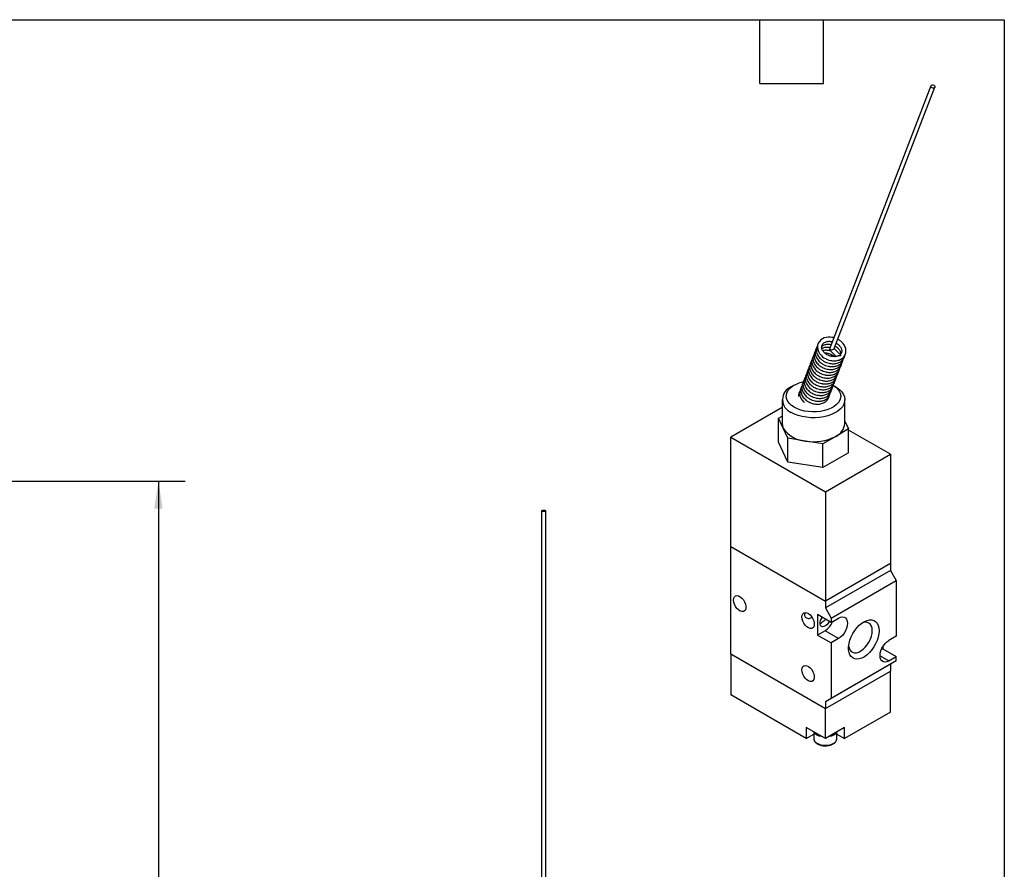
# Model space of a CAD drawing. Header units: millimetres. Extents: x 13 to 546, y 13 to 419.
# Tile 5 of 5: x 311 to 546, y 216 to 419. Entities that reach past the tile are written whole.
import ezdxf

# ---------------------------------------------------------------- set-up
doc = ezdxf.new("R2010")
doc.units = ezdxf.units.MM
doc.header["$LTSCALE"] = 2
doc.layers.add('DIMENSIONS', color=140, linetype='Continuous', lineweight=25)
doc.layers.add('TEXT', color=140, linetype='Continuous', lineweight=25)
doc.styles.add('SLDTEXTSTYLE0', font='TXT', dxfattribs={"width": 0.7})
doc.dimstyles.new('SLDDIMSTYLE1', dxfattribs={"dimtxt": 4.316016, "dimasz": 6.604, "dimexe": 0, "dimexo": 0.0625, "dimgap": 1.079004, "dimtad": 0, "dimtih": 1, "dimtoh": 1, "dimrnd": 1e-09, "dimzin": 12, "dimdsep": 46, "dimtxsty": 'SLDTEXTSTYLE0', "dimsah": 1, "dimcen": 0.09, "dimadec": 0, "dimazin": 3, "dimtfac": 1, "dimtofl": 0, "dimtmove": 0, "dimatfit": 3, "dimfxl": 0, "dimfrac": 2, "dimtolj": 1, "dimtzin": 12, "dimarcsym": 0})

# ---------------------------------------------------------------- blocks, each defined once
blk = doc.blocks.new('_D_1')
at = {"layer": 'DIMENSIONS'}
for p, q in [((237.62, 308.73), (276.5, 308.73)), ((279.55, 308.73), (350.26, 308.73)), ((343.91, 308.73), (343.91, 184.83)), ((337.5, 177.01), (336.05, 177.01)), ((336.05, 177.01), (336.05, 170.15)), ((350.32, 177.01), (351.77, 177.01)), ((351.77, 177.01), (351.77, 170.15)), ((336.05, 170.15), (337.5, 170.15)), ((351.77, 170.15), (350.32, 170.15)), ((343.91, 100.23), (343.91, 169.18)), ((252.62, 100.23), (350.26, 100.23))]:
    blk.add_line(p, q, dxfattribs=at)
for points in [[(343.91, 308.73), (342.89, 302.13), (344.92, 302.13)], [(343.91, 100.23), (344.92, 106.83), (342.89, 106.83)]]:
    blk.add_solid(points, dxfattribs=at)
at = {"layer": 'DIMENSIONS', "char_height": 4.233, "attachment_point": 1, "style": 'SLDTEXTSTYLE0'}
for s, insert in [('208.5', (335.7, 183.43)), ('8.21', (337.5, 175.61))]:
    blk.add_mtext(s, dxfattribs=dict(at, insert=insert))

msp = doc.modelspace()

# ---------------------------------------------------------------- linework, layer by layer
for p, q in [((528.561586, 403.291493), (504.37711, 340.523156)), ((505.414036, 340.433009), (529.494718, 402.931959)), ((504.49055, 339.989409), (505.923737, 338.559681)), ((506.913697, 338.984617), (505.427298, 340.46743)), ((495.893529, 331.697984), (495.186308, 331.289581)), ((505.794633, 331.289581), (505.214025, 331.624868)), ((492.99047, 328.228548), (492.99047, 322.512762)), ((507.99047, 322.512762), (507.99047, 328.228548)), ((492.99047, 326.346257), (480.691481, 319.246201)), ((492.125307, 323.806717), (492.99047, 324.306165)), ((492.125307, 318.090932), (492.125307, 323.806717)), ((493.246027, 321.392164), (492.125307, 323.806717)), ((507.99047, 323.082773), (508.855633, 321.218807)), ((494.366746, 318.977612), (493.246027, 321.392164)), ((508.855633, 321.218807), (505.793771, 319.451232)), ((508.855633, 315.503022), (508.855633, 321.218807)), ((518.875247, 315.16416), (508.855633, 320.94836)), ((480.691481, 293.116895), (480.691481, 319.246201)), ((480.691481, 319.246201), (503.318897, 306.183671)), ((494.366746, 313.261826), (492.125307, 318.090932)), ((494.366746, 313.261826), (494.366746, 318.977612)), ((498.549328, 318.330634), (494.366746, 318.977612)), ((502.731909, 317.683657), (498.549328, 318.330634)), ((505.793771, 319.451232), (502.731909, 317.683657)), ((502.731909, 311.967871), (502.731909, 317.683657)), ((508.855633, 315.503022), (502.731909, 311.967871)), ((502.731909, 311.967871), (494.366746, 313.261826)), ((503.318897, 306.183671), (518.875247, 315.16416)), ((518.875247, 315.16416), (518.875247, 289.034855)), ((503.318897, 306.183671), (503.318897, 280.054365)), ((435.489412, 301.613179), (435.489412, 207.643917)), ((436.489412, 207.643917), (436.489412, 301.613179)), ((480.691481, 267.395859), (480.691481, 293.116895)), ((480.691481, 293.116895), (503.318897, 280.054365)), ((518.875247, 289.034855), (503.318897, 280.054365)), ((518.875247, 287.401773), (503.318897, 278.421284)), ((518.875247, 289.034855), (518.875247, 287.401773)), ((518.875247, 287.401773), (520.28946, 284.952283)), ((504.733111, 275.971794), (520.28946, 284.952283)), ((520.28946, 284.952283), (520.28946, 271.683495)), ((503.318897, 280.054365), (503.318897, 278.421284)), ((503.318897, 278.421284), (504.733111, 275.971794)), ((504.733111, 274.951118), (501.48042, 276.828857)), ((501.48042, 276.828857), (501.48042, 271.929612)), ((504.733111, 275.971794), (504.733111, 274.951118)), ((504.733111, 274.951118), (506.500878, 275.971628)), ((503.248187, 272.950122), (501.48042, 271.929612)), ((501.48042, 271.929612), (504.733111, 270.051873)), ((506.500878, 271.072383), (503.248187, 272.950122)), ((506.500878, 271.072383), (504.733111, 270.051873)), ((520.28946, 271.683495), (518.521693, 270.662985)), ((504.733111, 270.051873), (504.733111, 256.783085)), ((517.036769, 268.661989), (516.726924, 268.483119)), ((517.036769, 269.105514), (517.036769, 268.661989)), ((517.036769, 268.661989), (520.28946, 266.78425)), ((480.691481, 267.395859), (503.318897, 254.33333)), ((480.691481, 267.395859), (480.691481, 257.59737)), ((516.400373, 266.988352), (518.521693, 265.76374)), ((518.521693, 265.76374), (520.28946, 266.78425)), ((520.28946, 265.763574), (520.28946, 266.78425)), ((518.875247, 264.946901), (503.318897, 255.966411)), ((520.28946, 265.763574), (504.733111, 256.783085)), ((520.28946, 265.763574), (518.875247, 264.946901)), ((518.875247, 264.946901), (518.875247, 263.313819)), ((503.318897, 254.33333), (518.875247, 263.313819)), ((518.875247, 253.515329), (518.875247, 263.313819)), ((498.722703, 247.188166), (480.691481, 257.59737)), ((504.733111, 256.783085), (503.318897, 255.966411)), ((503.318897, 255.966411), (503.318897, 254.33333)), ((503.318897, 247.147771), (503.318897, 254.33333)), ((518.875247, 253.515329), (507.915092, 247.188166)), ((498.722703, 249.801097), (498.722703, 247.188166)), ((503.318897, 247.147771), (498.722703, 249.801097)), ((507.915092, 249.801097), (503.318897, 247.147771)), ((507.915092, 247.188166), (507.915092, 249.801097)), ((498.722703, 247.188166), (500.568897, 248.253951)), ((500.568897, 248.659823), (500.568897, 247.147306)), ((506.068897, 247.147306), (506.068897, 248.659823)), ((506.068897, 248.253951), (507.915092, 247.188166))]:
    msp.add_line(p, q)
at = {"flags": 128}
for points in [[(529.381706, 403.315828), (529.481933, 403.173459), (529.513076, 403.021692), (529.470393, 402.883631), (529.360384, 402.780296), (529.199795, 402.727418), (529.013076, 402.733048), (528.828651, 402.796328), (528.674599, 402.907624), (528.574372, 403.049993), (528.543229, 403.20176), (528.585911, 403.339821), (528.695921, 403.443156), (528.856509, 403.496034), (529.043229, 403.490404), (529.227654, 403.427124), (529.381706, 403.315828)], [(505.341473, 343.026063), (505.170537, 343.077583), (504.89878, 343.12865), (504.450291, 343.174229), (503.994126, 343.169863), (503.523525, 343.107102), (503.062143, 342.978622), (502.626619, 342.779987), (502.233253, 342.508804), (501.898308, 342.164034), (501.63922, 341.745526), (501.476346, 341.253478), (501.433598, 340.749492), (501.503583, 340.236129), (501.68042, 339.733977), (501.95036, 339.263944), (502.28942, 338.846833), (502.680708, 338.485409), (502.996944, 338.253598), (503.340568, 338.047237), (503.8658, 337.805412), (503.8658, 337.805412)], [(504.490123, 340.139287), (504.473325, 340.081982), (504.47076, 340.034722), (504.482526, 339.999324), (504.49055, 339.989409)], [(505.086664, 331.698415), (505.720356, 331.273322), (506.23722, 330.798454), (506.625712, 330.284418), (506.877152, 329.742698), (506.985925, 329.185394), (506.9496, 328.624957), (506.768988, 328.073904), (506.448125, 327.544546), (505.994178, 327.048708), (505.417287, 326.597465), (504.730339, 326.200898), (503.948679, 325.867866), (503.089769, 325.605808), (502.172794, 325.420578), (501.218239, 325.316313), (500.247428, 325.295343), (499.282045, 325.358136), (498.343656, 325.503289), (497.453224, 325.727561), (496.630639, 326.02594), (495.894276, 326.391763), (495.260585, 326.816856), (494.74372, 327.291724), (494.355229, 327.80576), (494.103788, 328.34748), (493.995016, 328.904783), (494.031341, 329.465221), (494.211953, 330.016274), (494.532816, 330.545632), (494.986763, 331.04147), (495.563654, 331.492713), (496.250602, 331.889279), (497.032262, 332.222311), (497.891172, 332.48437), (498.08313, 332.530621)], [(505.794633, 331.289581), (506.150792, 331.069059), (506.7805, 330.586649), (507.287779, 330.058341), (507.662756, 329.494418), (507.898133, 328.905856), (507.989328, 328.304111), (507.934567, 327.700896), (507.734914, 327.10795), (507.394257, 326.536816), (506.919225, 325.998609), (506.319065, 325.503806), (505.605458, 325.062037), (504.792294, 324.6819), (503.895399, 324.370795), (502.932232, 324.134776), (501.921538, 323.978438), (500.88299, 323.904824), (499.836802, 323.915366), (498.803337, 324.009859), (497.802711, 324.186464), (496.854398, 324.441744), (495.976858, 324.77073), (495.18717, 325.167018)], [(492.99047, 322.512762), (493.054634, 321.947629), (493.246027, 321.392164)], [(436.489412, 301.613179), (436.451352, 301.547736), (436.342966, 301.492257), (436.180754, 301.455186), (435.989412, 301.442169), (435.79807, 301.455186), (435.635859, 301.492257), (435.527472, 301.547736), (435.489412, 301.613179), (435.527472, 301.678622), (435.635859, 301.734101), (435.79807, 301.771172), (435.989412, 301.784189), (436.180754, 301.771172), (436.342966, 301.734101), (436.451352, 301.678622), (436.489412, 301.613179)], [(481.398587, 280.297271), (481.453652, 280.728112), (481.614763, 281.063424), (481.869972, 281.278337), (482.20035, 281.356912), (482.581395, 281.293321), (482.984846, 281.092281), (483.380782, 280.768702), (483.739838, 280.346583), (484.035384, 279.857229), (484.245501, 279.336935), (484.354605, 278.824288), (484.354605, 278.357308), (484.245501, 277.97063), (484.035384, 277.692931), (483.739838, 277.544808), (483.380782, 277.537245), (482.984846, 277.670805), (482.581395, 277.93558), (482.20035, 278.311935), (481.869972, 278.771956), (481.614763, 279.281526), (481.453652, 279.802852), (481.398587, 280.297271)], [(497.732754, 276.256926), (497.787819, 276.687768), (497.94893, 277.02308), (498.204138, 277.237992), (498.534516, 277.316567), (498.915561, 277.252977), (499.319013, 277.051937), (499.714949, 276.728358), (500.074005, 276.306238), (500.369551, 275.816885), (500.579667, 275.296591), (500.688772, 274.783943), (500.688772, 274.316964), (500.579667, 273.930286), (500.369551, 273.652587), (500.074005, 273.504464), (499.714949, 273.496901), (499.319013, 273.63046), (498.915561, 273.895236), (498.534516, 274.27159), (498.204138, 274.731611), (497.94893, 275.241181), (497.787819, 275.762508), (497.732754, 276.256926)], [(504.230976, 275.240994), (504.212181, 275.19729), (503.975629, 274.766332), (503.67444, 274.391656), (503.335376, 274.106553), (502.988566, 273.936355), (502.664824, 273.896187), (502.392916, 273.989615), (502.197003, 274.20834), (502.094492, 274.532927), (502.094492, 274.934534), (502.197003, 275.377477), (502.392916, 275.822398), (502.619238, 276.171431)], [(506.500878, 275.971628), (506.972916, 276.182713), (507.421284, 276.260378), (507.8235, 276.200731), (508.159393, 276.006761), (508.412122, 275.688194), (508.569012, 275.261006), (508.622198, 274.746618), (508.569012, 274.170822), (508.412122, 273.562492), (508.159393, 272.952131), (507.8235, 272.370347), (507.421284, 271.846311), (506.972916, 271.406302), (506.500878, 271.072383)], [(516.152886, 272.969935), (516.100504, 272.229016), (515.944868, 271.448934), (515.690454, 270.652131), (515.344581, 269.861529), (514.917199, 269.099872), (514.420603, 268.389072), (513.86908, 267.749577), (513.278495, 267.199784), (512.66584, 266.75551), (512.048738, 266.429536), (511.444942, 266.231239), (510.871824, 266.166324), (510.34587, 266.236659), (509.88221, 266.44022), (509.494185, 266.771151), (509.192956, 267.219932), (508.987189, 267.773652), (508.882805, 268.416382), (508.882805, 269.129631), (508.987189, 269.892881), (509.192956, 270.684174), (509.494185, 271.480747), (509.88221, 272.259682), (510.34587, 272.998573), (510.871824, 273.676161), (511.444942, 274.272955), (512.048738, 274.771786), (512.66584, 275.158302), (513.278495, 275.421385), (513.86908, 275.553467), (514.420603, 275.550747), (514.917199, 275.413304), (515.344581, 275.145092), (515.690454, 274.753826), (515.944868, 274.250763), (516.100504, 273.650376), (516.152886, 272.969935)], [(514.529078, 272.969935), (514.477942, 273.558817), (514.326381, 274.067375), (514.079874, 274.477228), (513.747329, 274.773563), (513.340767, 274.945669), (512.87488, 274.987326), (512.366508, 274.897029), (512.079147, 274.793687)], [(508.895347, 269.278586), (508.984308, 268.84841), (509.184248, 268.387116), (509.47509, 268.032416), (509.846325, 267.79713), (510.284534, 267.689762), (510.773879, 267.714193), (511.296674, 267.869539), (511.834024, 268.150186), (512.366508, 268.54599), (512.87488, 269.042647), (513.340767, 269.622206), (513.747329, 270.263719), (514.079874, 270.944001), (514.326381, 271.638466), (514.477942, 272.322012), (514.529078, 272.969935)], [(518.521693, 265.76374), (518.049655, 265.552655), (517.601287, 265.47499), (517.199072, 265.534637), (516.863178, 265.728607), (516.61045, 266.047174), (516.453559, 266.474362), (516.400373, 266.98875), (516.453559, 267.564546), (516.61045, 268.172876), (516.863178, 268.783237), (517.199072, 269.365021), (517.601287, 269.889057), (518.049655, 270.329066), (518.521693, 270.662985)], [(497.732754, 263.600544), (497.787819, 264.031386), (497.94893, 264.366697), (498.204138, 264.58161), (498.534516, 264.660185), (498.915561, 264.596594), (499.319013, 264.395554), (499.714949, 264.071975), (500.074005, 263.649856), (500.369551, 263.160502), (500.579667, 262.640208), (500.688772, 262.127561), (500.688772, 261.660581), (500.579667, 261.273903), (500.369551, 260.996204), (500.074005, 260.848081), (499.714949, 260.840518), (499.319013, 260.974078), (498.915561, 261.238853), (498.534516, 261.615208), (498.204138, 262.075229), (497.94893, 262.584799), (497.787819, 263.106125), (497.732754, 263.600544)], [(500.568897, 247.147306), (500.597933, 246.917221), (500.763192, 246.561176), (501.066229, 246.23673), (501.490709, 245.961373), (502.013746, 245.74995), (502.607145, 245.613859), (503.238915, 245.560437), (503.874996, 245.592563), (504.481098, 245.708505), (505.024545, 245.902014), (505.476041, 246.162657), (505.811244, 246.476382), (506.012084, 246.826277), (506.068168, 247.183873)]]:
    msp.add_lwpolyline(points, dxfattribs=at)
for centre, radius, start, end in [((504.720418, 340.415658), 0.359745, 162.6133053, 230.19603634), ((496.369423, 328.228466), 3.281796, 111.1314215, 248.88470678), ((504.220862, 322.89867), 3.789311, 294.52506169, 354.15479735), ((498.959373, 325.164987), 6.846643, 213.43887886, 266.56649767), ((500.503201, 329.676475), 11.512851, 260.22890302, 297.35717485), ((500.747336, 276.837955), 4.622716, 302.75116854, 338.3168957), ((502.682463, 250.454422), 2.760459, 217.24372183, 262.7616547), ((504.015926, 250.357445), 2.65384, 277.00369871, 323.63130846)]:
    msp.add_arc(centre, radius, start, end)
msp.add_ellipse((504.843676, 340.343389), major_axis=(0.573694, 0.12193), ratio=0.2869491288, start_param=3.9889232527, end_param=6.0984668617)
for points, knots in [([(504.225334, 338.738544), (504.051167, 338.814604), (503.805761, 338.921774), (503.479583, 339.129774), (503.223238, 339.325396), (502.96107, 339.581714), (502.738526, 339.866879), (502.567335, 340.174649), (502.458456, 340.493777), (502.419514, 340.817414), (502.46114, 341.144845), (502.597542, 341.453723), (502.831773, 341.725056), (503.139971, 341.936618), (503.502315, 342.084242), (503.904276, 342.16744), (504.29532, 342.187894), (504.657032, 342.154746), (504.876157, 342.127435), (504.982617, 342.094869), (504.982679, 342.094849)], [0, 0, 0, 0, 0.0745887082, 0.1050975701, 0.1551912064, 0.2065673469, 0.261120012, 0.3177181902, 0.3765239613, 0.4385600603, 0.5062398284, 0.5839185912, 0.6569148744, 0.7246696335, 0.7892967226, 0.8508149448, 0.9116333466, 0.9560194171, 0.9999742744, 1, 1, 1, 1]), ([(502.440239, 340.863898), (502.485951, 340.921898), (502.599398, 341.065843), (502.876089, 341.245236), (503.235751, 341.394022), (503.638387, 341.476928), (504.029264, 341.497454), (504.39101, 341.464291), (504.610128, 341.436983), (504.716588, 341.404417), (504.71665, 341.404398)], [0, 0, 0, 0, 0.1176031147, 0.2918647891, 0.4580822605, 0.6163038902, 0.7727256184, 0.8868842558, 0.9999338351, 1, 1, 1, 1]), ([(503.8658, 337.805412), (504.081462, 337.732317), (504.385593, 337.629237), (504.847445, 337.5446), (505.2428, 337.503719), (505.70588, 337.508258), (506.174288, 337.570498), (506.636383, 337.698924), (507.073417, 337.897837), (507.469246, 338.170158), (507.807505, 338.517665), (508.070241, 338.941451), (508.229553, 339.423022), (508.272654, 339.936727), (508.201812, 340.451971), (508.024343, 340.954136), (507.755063, 341.422393), (507.413513, 341.841495), (507.052541, 342.176652), (506.69191, 342.435971), (506.44654, 342.595271), (506.300134, 342.66125), (506.276649, 342.671833)], [0, 0, 0, 0, 0.0662054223, 0.0933643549, 0.1381428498, 0.1843379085, 0.2336310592, 0.2848461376, 0.337651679, 0.3919180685, 0.4478147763, 0.5059086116, 0.5673092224, 0.6266958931, 0.6862991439, 0.7457522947, 0.8042245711, 0.8602722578, 0.9142180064, 0.9531557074, 0.9924857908, 1, 1, 1, 1]), ([(505.914138, 341.730974), (505.933634, 341.721886), (506.023231, 341.680123), (506.206001, 341.554574), (506.464696, 341.362183), (506.726115, 341.104833), (506.948869, 340.819968), (507.120023, 340.512102), (507.228822, 340.193045), (507.268157, 339.86921), (507.224815, 339.542602), (507.100047, 339.240723), (506.933607, 339.069017), (506.85736, 338.990359)], [0, 0, 0, 0, 0.0145419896, 0.0668295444, 0.1526824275, 0.2407333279, 0.3342283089, 0.4312289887, 0.5320131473, 0.6383335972, 0.7543264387, 0.8874560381, 1, 1, 1, 1]), ([(500.675135, 339.145302), (500.640246, 339.09221), (500.509848, 338.893779), (500.397704, 338.499735), (500.349514, 337.988831), (500.421712, 337.47285), (500.598805, 336.970857), (500.868234, 336.502641), (501.209568, 336.083226), (501.571169, 335.749122), (501.930088, 335.486906), (502.321744, 335.2486), (502.623857, 335.11956), (502.801683, 335.043605)], [0, 0, 0, 0, 0.0396787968, 0.1482986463, 0.2533557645, 0.3587960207, 0.4639707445, 0.567410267, 0.6665606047, 0.7619925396, 0.830874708, 0.900451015, 1, 1, 1, 1]), ([(500.941164, 339.835754), (500.906275, 339.782662), (500.775877, 339.58423), (500.663733, 339.190187), (500.615543, 338.679283), (500.687741, 338.163301), (500.864835, 337.661309), (501.134263, 337.193092), (501.475597, 336.773678), (501.837198, 336.439573), (502.196117, 336.177358), (502.587773, 335.939051), (502.889886, 335.810011), (503.067712, 335.734057)], [0, 0, 0, 0, 0.03967879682, 0.14829864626, 0.25335576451, 0.35879602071, 0.46397074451, 0.56741026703, 0.6665606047, 0.76199253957, 0.83087470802, 0.90045101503, 1, 1, 1, 1]), ([(501.207193, 340.526205), (501.172304, 340.473113), (501.041906, 340.274682), (500.929762, 339.880639), (500.881572, 339.369735), (500.95377, 338.853753), (501.130864, 338.351761), (501.400292, 337.883544), (501.741626, 337.46413), (502.103227, 337.130025), (502.462146, 336.86781), (502.853803, 336.629503), (503.155915, 336.500463), (503.333742, 336.424509)], [0, 0, 0, 0, 0.0396787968, 0.1482986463, 0.2533557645, 0.3587960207, 0.4639707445, 0.567410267, 0.6665606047, 0.7619925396, 0.830874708, 0.900451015, 1, 1, 1, 1]), ([(501.473223, 341.216657), (501.438333, 341.163565), (501.307935, 340.965134), (501.195791, 340.57109), (501.147601, 340.060186), (501.219799, 339.544205), (501.396893, 339.042212), (501.666322, 338.573996), (502.007655, 338.154582), (502.369256, 337.820477), (502.728176, 337.558261), (503.119832, 337.319955), (503.421944, 337.190915), (503.599771, 337.114961)], [0, 0, 0, 0, 0.0396787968, 0.1482986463, 0.2533557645, 0.3587960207, 0.4639707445, 0.567410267, 0.6665606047, 0.7619925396, 0.830874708, 0.900451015, 1, 1, 1, 1]), ([(502.48335, 340.452863), (502.528982, 340.486268), (502.667729, 340.587838), (502.972724, 340.701831), (503.371572, 340.786931), (503.763383, 340.806916), (504.124944, 340.773861), (504.344099, 340.746532), (504.450559, 340.713965), (504.450621, 340.713946)], [0, 0, 0, 0, 0.1031646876, 0.3136749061, 0.5140585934, 0.7121627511, 0.8567417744, 0.9999162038, 1, 1, 1, 1]), ([(502.681441, 339.989447), (502.693986, 339.99465), (502.81994, 340.046892), (503.10992, 340.092822), (503.496414, 340.116303), (503.859428, 340.085599), (504.159157, 340.037965), (504.345263, 339.976362), (504.425309, 339.949866)], [0, 0, 0, 0, 0.02714831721, 0.27257681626, 0.51521336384, 0.69229271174, 0.86765172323, 1, 1, 1, 1]), ([(503.147538, 339.410091), (503.188959, 339.412748), (503.333119, 339.421994), (503.59427, 339.394695), (503.972726, 339.329571), (504.422878, 339.190913), (504.817544, 339.002134), (505.142771, 338.795089), (505.337899, 338.65317), (505.44798, 338.542697), (505.475697, 338.514881)], [0, 0, 0, 0, 0.0519733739, 0.1808832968, 0.3085408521, 0.5003214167, 0.7169484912, 0.8055550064, 0.9510413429, 1, 1, 1, 1]), ([(504.381387, 340.521083), (504.36523, 340.471225), (504.330625, 340.364435), (504.357765, 340.194945), (504.417778, 340.06533), (504.475424, 340.009041), (504.492984, 339.991894)], [0, 0, 0, 0, 0.2708869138, 0.5801960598, 0.8721190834, 1, 1, 1, 1]), ([(505.648109, 341.040522), (505.667605, 341.031435), (505.757201, 340.989671), (505.939974, 340.864121), (506.198651, 340.671737), (506.460147, 340.41436), (506.682591, 340.129605), (506.854975, 339.821303), (506.958888, 339.503976), (507.000894, 339.269517), (506.983967, 339.152381), (506.981084, 339.13243)], [0, 0, 0, 0, 0.0220279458, 0.1012321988, 0.2312806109, 0.3646585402, 0.5062830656, 0.6532179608, 0.805884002, 0.9669363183, 1, 1, 1, 1]), ([(506.906701, 338.977569), (506.915061, 338.971299), (506.939547, 338.952935), (506.958342, 338.841132), (506.958106, 338.72615), (506.957988, 338.668652)], [0, 0, 0, 0, 0.2058570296, 0.60287753, 1, 1, 1, 1]), ([(499.877047, 337.073947), (499.842158, 337.020855), (499.71176, 336.822424), (499.599616, 336.42838), (499.551426, 335.917476), (499.623624, 335.401494), (499.800718, 334.899502), (500.070146, 334.431285), (500.41148, 334.011871), (500.773081, 333.677767), (501.132, 333.415551), (501.523656, 333.177245), (501.825769, 333.048205), (502.003595, 332.97225)], [0, 0, 0, 0, 0.0396787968, 0.1482986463, 0.2533557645, 0.3587960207, 0.4639707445, 0.567410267, 0.6665606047, 0.7619925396, 0.830874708, 0.900451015, 1, 1, 1, 1]), ([(500.143077, 337.764399), (500.108187, 337.711306), (499.977789, 337.512875), (499.865645, 337.118832), (499.817455, 336.607928), (499.889653, 336.091946), (500.066747, 335.589954), (500.336175, 335.121737), (500.677509, 334.702323), (501.03911, 334.368218), (501.398029, 334.106003), (501.789686, 333.867696), (502.091798, 333.738656), (502.269625, 333.662702)], [0, 0, 0, 0, 0.0396787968, 0.1482986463, 0.2533557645, 0.3587960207, 0.4639707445, 0.567410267, 0.6665606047, 0.7619925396, 0.830874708, 0.900451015, 1, 1, 1, 1]), ([(500.409106, 338.45485), (500.374216, 338.401758), (500.243818, 338.203327), (500.131675, 337.809284), (500.083484, 337.29838), (500.155683, 336.782398), (500.332776, 336.280405), (500.602205, 335.812189), (500.943538, 335.392775), (501.305139, 335.05867), (501.664059, 334.796455), (502.055715, 334.558148), (502.357827, 334.429108), (502.535654, 334.353154)], [0, 0, 0, 0, 0.0396787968, 0.1482986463, 0.2533557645, 0.3587960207, 0.4639707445, 0.567410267, 0.6665606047, 0.7619925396, 0.830874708, 0.900451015, 1, 1, 1, 1]), ([(502.801683, 335.043605), (503.017345, 334.97051), (503.321476, 334.86743), (503.783328, 334.782793), (504.178683, 334.741912), (504.641761, 334.746452), (505.110179, 334.80869), (505.572235, 334.937122), (506.009424, 335.136008), (506.404645, 335.408437), (506.745286, 335.755521), (506.998558, 336.180986), (507.134551, 336.509802), (507.149055, 336.696024), (507.150013, 336.708315)], [0, 0, 0, 0, 0.1158150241, 0.1633249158, 0.2416572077, 0.322467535, 0.4086974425, 0.4982894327, 0.5906636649, 0.6855934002, 0.7833750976, 0.8850002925, 0.9924101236, 1, 1, 1, 1]), ([(503.067712, 335.734057), (503.283374, 335.660962), (503.587505, 335.557881), (504.049357, 335.473245), (504.444713, 335.432363), (504.90779, 335.436903), (505.376208, 335.499142), (505.838264, 335.627574), (506.275453, 335.82646), (506.670674, 336.098889), (507.011316, 336.445973), (507.264588, 336.871438), (507.40058, 337.200253), (507.415084, 337.386476), (507.416042, 337.398767)], [0, 0, 0, 0, 0.1158150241, 0.1633249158, 0.2416572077, 0.322467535, 0.4086974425, 0.4982894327, 0.5906636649, 0.6855934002, 0.7833750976, 0.8850002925, 0.9924101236, 1, 1, 1, 1]), ([(503.333742, 336.424509), (503.549403, 336.351414), (503.853535, 336.248333), (504.315386, 336.163697), (504.710742, 336.122815), (505.17382, 336.127355), (505.642237, 336.189594), (506.104293, 336.318026), (506.541483, 336.516911), (506.936703, 336.789341), (507.277345, 337.136424), (507.530617, 337.561889), (507.66661, 337.890705), (507.681114, 338.076928), (507.682071, 338.089218)], [0, 0, 0, 0, 0.1158150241, 0.1633249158, 0.2416572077, 0.322467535, 0.4086974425, 0.4982894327, 0.5906636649, 0.6855934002, 0.7833750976, 0.8850002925, 0.9924101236, 1, 1, 1, 1]), ([(503.599771, 337.114961), (503.815433, 337.041865), (504.119564, 336.938785), (504.581415, 336.854148), (504.976771, 336.813267), (505.439849, 336.817807), (505.908266, 336.880045), (506.370322, 337.008477), (506.807512, 337.207363), (507.202733, 337.479792), (507.543374, 337.826876), (507.796646, 338.252341), (507.932639, 338.581157), (507.947143, 338.76738), (507.9481, 338.77967)], [0, 0, 0, 0, 0.1158150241, 0.1633249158, 0.2416572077, 0.322467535, 0.4086974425, 0.4982894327, 0.5906636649, 0.6855934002, 0.7833750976, 0.8850002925, 0.9924101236, 1, 1, 1, 1]), ([(506.27764, 338.654216), (506.242339, 338.639076), (506.094738, 338.575774), (505.78036, 338.521451), (505.392701, 338.499646), (505.029766, 338.528919), (504.649552, 338.59425), (504.384476, 338.684413), (504.225334, 338.738544)], [0, 0, 0, 0, 0.0653203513, 0.2731176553, 0.4785510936, 0.6284791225, 0.7769505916, 1, 1, 1, 1]), ([(506.957988, 338.668652), (506.877419, 338.679996), (506.716757, 338.702617), (506.477331, 338.700392), (506.343585, 338.661237), (506.280996, 338.642913)], [0, 0, 0, 0, 0.3486185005, 0.6951755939, 1, 1, 1, 1]), ([(498.81293, 334.31214), (498.778041, 334.259048), (498.647643, 334.060617), (498.535499, 333.666573), (498.487309, 333.155669), (498.559507, 332.639688), (498.736601, 332.137695), (499.006029, 331.669479), (499.347363, 331.250065), (499.708964, 330.91596), (500.067883, 330.653744), (500.45954, 330.415438), (500.761652, 330.286398), (500.939478, 330.210444)], [0, 0, 0, 0, 0.0396787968, 0.1482986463, 0.2533557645, 0.3587960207, 0.4639707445, 0.567410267, 0.6665606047, 0.7619925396, 0.830874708, 0.900451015, 1, 1, 1, 1]), ([(499.07896, 335.002592), (499.04407, 334.9495), (498.913672, 334.751069), (498.801528, 334.357025), (498.753338, 333.846121), (498.825536, 333.330139), (499.00263, 332.828147), (499.272058, 332.35993), (499.613392, 331.940516), (499.974993, 331.606411), (500.333912, 331.344196), (500.725569, 331.105889), (501.027681, 330.97685), (501.205508, 330.900895)], [0, 0, 0, 0, 0.0396787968, 0.1482986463, 0.2533557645, 0.3587960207, 0.4639707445, 0.567410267, 0.6665606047, 0.7619925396, 0.830874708, 0.900451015, 1, 1, 1, 1]), ([(499.344989, 335.693044), (499.310099, 335.639951), (499.179701, 335.44152), (499.067558, 335.047477), (499.019367, 334.536573), (499.091566, 334.020591), (499.268659, 333.518599), (499.538088, 333.050382), (499.879421, 332.630968), (500.241022, 332.296863), (500.599942, 332.034648), (500.991598, 331.796341), (501.29371, 331.667301), (501.471537, 331.591347)], [0, 0, 0, 0, 0.0396787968, 0.1482986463, 0.2533557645, 0.3587960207, 0.4639707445, 0.567410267, 0.6665606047, 0.7619925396, 0.830874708, 0.900451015, 1, 1, 1, 1]), ([(499.611018, 336.383495), (499.576129, 336.330403), (499.445731, 336.131972), (499.333587, 335.737929), (499.285397, 335.227024), (499.357595, 334.711043), (499.534689, 334.20905), (499.804117, 333.740834), (500.145451, 333.32142), (500.507052, 332.987315), (500.865971, 332.7251), (501.257627, 332.486793), (501.55974, 332.357753), (501.737566, 332.281799)], [0, 0, 0, 0, 0.0396787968, 0.1482986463, 0.2533557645, 0.3587960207, 0.4639707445, 0.567410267, 0.6665606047, 0.7619925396, 0.830874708, 0.900451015, 1, 1, 1, 1]), ([(502.003595, 332.97225), (502.219257, 332.899155), (502.523388, 332.796075), (502.98524, 332.711438), (503.380596, 332.670557), (503.843673, 332.675097), (504.312091, 332.737335), (504.774147, 332.865767), (505.211336, 333.064653), (505.606557, 333.337082), (505.947199, 333.684166), (506.200471, 334.109631), (506.336463, 334.438447), (506.350968, 334.624669), (506.351925, 334.63696)], [0, 0, 0, 0, 0.1158150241, 0.1633249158, 0.2416572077, 0.322467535, 0.4086974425, 0.4982894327, 0.5906636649, 0.6855934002, 0.7833750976, 0.8850002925, 0.9924101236, 1, 1, 1, 1]), ([(502.269625, 333.662702), (502.485286, 333.589607), (502.789418, 333.486526), (503.251269, 333.40189), (503.646625, 333.361008), (504.109703, 333.365548), (504.57812, 333.427787), (505.040176, 333.556219), (505.477366, 333.755105), (505.872586, 334.027534), (506.213228, 334.374618), (506.4665, 334.800083), (506.602493, 335.128898), (506.616997, 335.315121), (506.617954, 335.327412)], [0, 0, 0, 0, 0.1158150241, 0.1633249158, 0.2416572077, 0.322467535, 0.4086974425, 0.4982894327, 0.5906636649, 0.6855934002, 0.7833750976, 0.8850002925, 0.9924101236, 1, 1, 1, 1]), ([(502.535654, 334.353154), (502.751316, 334.280059), (503.055447, 334.176978), (503.517298, 334.092341), (503.912654, 334.05146), (504.375732, 334.056), (504.844149, 334.118239), (505.306205, 334.246671), (505.743395, 334.445556), (506.138616, 334.717986), (506.479257, 335.065069), (506.732529, 335.490534), (506.868522, 335.81935), (506.883026, 336.005573), (506.883983, 336.017863)], [0, 0, 0, 0, 0.1158150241, 0.1633249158, 0.2416572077, 0.322467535, 0.4086974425, 0.4982894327, 0.5906636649, 0.6855934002, 0.7833750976, 0.8850002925, 0.9924101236, 1, 1, 1, 1]), ([(498.014843, 332.240785), (497.979953, 332.187693), (497.849555, 331.989262), (497.737411, 331.595218), (497.689221, 331.084314), (497.761419, 330.568333), (497.938513, 330.06634), (498.207941, 329.598124), (498.549275, 329.178709), (498.910876, 328.844605), (499.269796, 328.582389), (499.661452, 328.344083), (499.963564, 328.215043), (500.141391, 328.139088)], [0, 0, 0, 0, 0.03967879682, 0.14829864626, 0.25335576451, 0.35879602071, 0.46397074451, 0.56741026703, 0.6665606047, 0.76199253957, 0.83087470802, 0.90045101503, 1, 1, 1, 1]), ([(498.280872, 332.931237), (498.245983, 332.878145), (498.115584, 332.679713), (498.003441, 332.28567), (497.95525, 331.774766), (498.027449, 331.258784), (498.204542, 330.756792), (498.473971, 330.288575), (498.815304, 329.869161), (499.176906, 329.535056), (499.535825, 329.272841), (499.927481, 329.034534), (500.229593, 328.905494), (500.40742, 328.82954)], [0, 0, 0, 0, 0.03967879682, 0.14829864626, 0.25335576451, 0.35879602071, 0.46397074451, 0.56741026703, 0.6665606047, 0.76199253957, 0.83087470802, 0.90045101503, 1, 1, 1, 1]), ([(498.546901, 333.621688), (498.512012, 333.568596), (498.381614, 333.370165), (498.26947, 332.976122), (498.22128, 332.465218), (498.293478, 331.949236), (498.470572, 331.447244), (498.74, 330.979027), (499.081334, 330.559613), (499.442935, 330.225508), (499.801854, 329.963293), (500.19351, 329.724986), (500.495623, 329.595946), (500.673449, 329.519992)], [0, 0, 0, 0, 0.0396787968, 0.1482986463, 0.2533557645, 0.3587960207, 0.4639707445, 0.567410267, 0.6665606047, 0.7619925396, 0.830874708, 0.900451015, 1, 1, 1, 1]), ([(500.939478, 330.210444), (501.15514, 330.137348), (501.459271, 330.034268), (501.921123, 329.949631), (502.316479, 329.90875), (502.779557, 329.91329), (503.247974, 329.975528), (503.71003, 330.10396), (504.147219, 330.302846), (504.54244, 330.575275), (504.883082, 330.922359), (505.136354, 331.347824), (505.272346, 331.67664), (505.286851, 331.862863), (505.287808, 331.875153)], [0, 0, 0, 0, 0.1158150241, 0.1633249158, 0.2416572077, 0.322467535, 0.4086974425, 0.4982894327, 0.5906636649, 0.6855934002, 0.7833750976, 0.8850002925, 0.9924101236, 1, 1, 1, 1]), ([(501.205508, 330.900895), (501.42117, 330.8278), (501.725301, 330.72472), (502.187152, 330.640083), (502.582508, 330.599201), (503.045586, 330.603741), (503.514003, 330.66598), (503.976059, 330.794412), (504.413249, 330.993298), (504.808469, 331.265727), (505.149111, 331.612811), (505.402383, 332.038276), (505.538376, 332.367092), (505.55288, 332.553314), (505.553837, 332.565605)], [0, 0, 0, 0, 0.1158150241, 0.1633249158, 0.2416572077, 0.322467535, 0.4086974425, 0.4982894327, 0.5906636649, 0.6855934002, 0.7833750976, 0.8850002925, 0.9924101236, 1, 1, 1, 1]), ([(501.471537, 331.591347), (501.687199, 331.518252), (501.99133, 331.415171), (502.453181, 331.330535), (502.848537, 331.289653), (503.311615, 331.294193), (503.780032, 331.356432), (504.242088, 331.484864), (504.679278, 331.683749), (505.074499, 331.956179), (505.41514, 332.303263), (505.668412, 332.728727), (505.804405, 333.057543), (505.818909, 333.243766), (505.819866, 333.256056)], [0, 0, 0, 0, 0.1158150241, 0.1633249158, 0.2416572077, 0.322467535, 0.4086974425, 0.4982894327, 0.5906636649, 0.6855934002, 0.7833750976, 0.8850002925, 0.9924101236, 1, 1, 1, 1]), ([(501.737566, 332.281799), (501.953228, 332.208703), (502.257359, 332.105623), (502.719211, 332.020986), (503.114566, 331.980105), (503.577644, 331.984645), (504.046062, 332.046883), (504.508118, 332.175316), (504.945307, 332.374201), (505.340528, 332.64663), (505.681169, 332.993714), (505.934442, 333.419179), (506.070434, 333.747995), (506.084938, 333.934218), (506.085896, 333.946508)], [0, 0, 0, 0, 0.1158150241, 0.1633249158, 0.2416572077, 0.322467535, 0.4086974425, 0.4982894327, 0.5906636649, 0.6855934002, 0.7833750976, 0.8850002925, 0.9924101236, 1, 1, 1, 1]), ([(497.216755, 330.16943), (497.18173, 330.116341), (497.050827, 329.917922), (496.947502, 329.523661), (496.888221, 329.168245), (496.914847, 328.983525), (496.916887, 328.969373)], [0, 0, 0, 0, 0.1514038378, 0.5658685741, 0.9667388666, 1, 1, 1, 1]), ([(497.482784, 330.859882), (497.447895, 330.806789), (497.317496, 330.608358), (497.205362, 330.214322), (497.157132, 329.703387), (497.229474, 329.187518), (497.406036, 328.68511), (497.67739, 328.218397), (497.977798, 327.837015), (498.208278, 327.633821), (498.299564, 327.553343)], [0, 0, 0, 0, 0.0542367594, 0.2027087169, 0.346310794, 0.4904365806, 0.6341994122, 0.7755904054, 0.9111185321, 1, 1, 1, 1]), ([(497.748813, 331.550333), (497.713924, 331.497241), (497.583526, 331.29881), (497.471382, 330.904767), (497.423192, 330.393863), (497.49539, 329.877881), (497.672484, 329.375888), (497.941912, 328.907672), (498.283246, 328.488258), (498.644847, 328.154153), (499.003766, 327.891938), (499.395423, 327.653631), (499.697535, 327.524591), (499.875362, 327.448637)], [0, 0, 0, 0, 0.0396787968, 0.1482986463, 0.2533557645, 0.3587960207, 0.4639707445, 0.567410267, 0.6665606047, 0.7619925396, 0.830874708, 0.900451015, 1, 1, 1, 1]), ([(500.141391, 328.139088), (500.357053, 328.065993), (500.661184, 327.962913), (501.123035, 327.878276), (501.518391, 327.837395), (501.981469, 327.841935), (502.449886, 327.904173), (502.911942, 328.032605), (503.349132, 328.231491), (503.744353, 328.50392), (504.084994, 328.851004), (504.338266, 329.276469), (504.474259, 329.605285), (504.488763, 329.791507), (504.48972, 329.803798)], [0, 0, 0, 0, 0.11581502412, 0.16332491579, 0.24165720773, 0.32246753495, 0.40869744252, 0.49828943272, 0.59066366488, 0.68559340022, 0.78337509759, 0.88500029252, 0.99241012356, 1, 1, 1, 1]), ([(500.40742, 328.82954), (500.623082, 328.756445), (500.927213, 328.653364), (501.389065, 328.568728), (501.78442, 328.527846), (502.247498, 328.532386), (502.715916, 328.594625), (503.177971, 328.723057), (503.615161, 328.921943), (504.010382, 329.194372), (504.351023, 329.541456), (504.604295, 329.966921), (504.740288, 330.295736), (504.754792, 330.481959), (504.755749, 330.49425)], [0, 0, 0, 0, 0.1158150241, 0.1633249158, 0.2416572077, 0.322467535, 0.4086974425, 0.4982894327, 0.5906636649, 0.6855934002, 0.7833750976, 0.8850002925, 0.9924101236, 1, 1, 1, 1]), ([(500.673449, 329.519992), (500.889111, 329.446897), (501.193242, 329.343816), (501.655094, 329.25918), (502.05045, 329.218298), (502.513527, 329.222838), (502.981945, 329.285077), (503.444001, 329.413509), (503.88119, 329.612394), (504.276411, 329.884824), (504.617052, 330.231907), (504.870325, 330.657372), (505.006317, 330.986188), (505.020821, 331.172411), (505.021779, 331.184701)], [0, 0, 0, 0, 0.1158150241, 0.1633249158, 0.2416572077, 0.322467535, 0.4086974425, 0.4982894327, 0.5906636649, 0.6855934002, 0.7833750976, 0.8850002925, 0.9924101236, 1, 1, 1, 1]), ([(499.875362, 327.448637), (500.091023, 327.375542), (500.395154, 327.272461), (500.857006, 327.187824), (501.252362, 327.146943), (501.71544, 327.151483), (502.183857, 327.213722), (502.645913, 327.342154), (503.083102, 327.541039), (503.478323, 327.813469), (503.818965, 328.160552), (504.072237, 328.586017), (504.208229, 328.914833), (504.222734, 329.101056), (504.223691, 329.113346)], [0, 0, 0, 0, 0.1158150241, 0.1633249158, 0.2416572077, 0.322467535, 0.4086974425, 0.4982894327, 0.5906636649, 0.6855934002, 0.7833750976, 0.8850002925, 0.9924101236, 1, 1, 1, 1]), ([(498.354564, 276.877699), (498.350007, 276.790454), (498.338993, 276.579559), (498.501521, 276.275815), (498.819275, 276.022787), (499.227034, 275.892261), (499.649062, 275.92954), (499.937392, 276.07518), (500.046149, 276.230773), (500.071705, 276.267335)], [0, 0, 0, 0, 0.1158370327, 0.2800099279, 0.4433732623, 0.6255128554, 0.7873199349, 0.9500234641, 1, 1, 1, 1]), ([(498.550419, 277.286855), (498.534093, 277.27071), (498.414614, 277.152558), (498.382387, 277.00505), (498.354564, 276.877699)], [0, 0, 0, 0, 0.1366479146, 1, 1, 1, 1]), ([(503.395469, 275.723322), (503.318043, 275.615751), (503.135885, 275.362673), (502.74532, 275.058253), (502.360478, 274.805051), (502.175828, 274.701675), (502.103301, 274.66107)], [0, 0, 0, 0, 0.2308619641, 0.5431373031, 0.8205528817, 1, 1, 1, 1]), ([(500.583154, 247.159591), (500.579418, 247.105476), (500.567329, 246.930328), (500.671237, 246.640172), (500.876468, 246.321747), (501.166817, 246.052529), (501.525109, 245.825435), (501.912891, 245.658337), (502.294699, 245.5474), (502.655026, 245.477378), (502.992201, 245.439123), (503.221885, 245.434784), (503.318897, 245.432951)], [0, 0, 0, 0, 0.0552039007, 0.1786730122, 0.3028348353, 0.4238475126, 0.5379010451, 0.6631174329, 0.7577568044, 0.8370557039, 0.9311764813, 1, 1, 1, 1]), ([(503.318897, 245.432951), (503.520478, 245.440294), (503.803366, 245.450599), (504.204361, 245.51798), (504.529847, 245.596591), (504.886462, 245.723279), (505.219586, 245.887929), (505.518036, 246.092674), (505.768627, 246.336344), (505.954529, 246.619783), (506.064788, 246.911899), (506.058731, 247.10759), (506.056118, 247.191984)], [0, 0, 0, 0, 0.1411390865, 0.1980673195, 0.2913795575, 0.386307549, 0.4864880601, 0.5895353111, 0.6950559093, 0.8031014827, 0.9150844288, 1, 1, 1, 1])]:
    msp.add_open_spline(points, degree=3, knots=knots)
at = {"layer": 'TEXT'}
for p, q in [((12.7, 419.1), (546.1, 419.1)), ((487.68, 403.86), (487.68, 419.1)), ((502.92, 403.86), (502.92, 419.1)), ((546.1, 419.1), (546.1, 12.7)), ((487.68, 403.86), (502.92, 403.86))]:
    msp.add_line(p, q, dxfattribs=at)

# ---------------------------------------------------------------- dimensions: what is measured, and where the dimension line sits
at = {"layer": 'DIMENSIONS'}
dim = msp.add_linear_dim(base=(343.908597, 100.22945), p1=(235.080374, 308.72945), p2=(250.080374, 100.22945), angle=90, dimstyle='SLDDIMSTYLE1', dxfattribs=at)
dim.commit()
dim.dimension.update_dxf_attribs({"geometry": '_D_1', "text_midpoint": (343.908597, 177.008344), "dimtype": 160})

doc.saveas('drawing.dxf')
